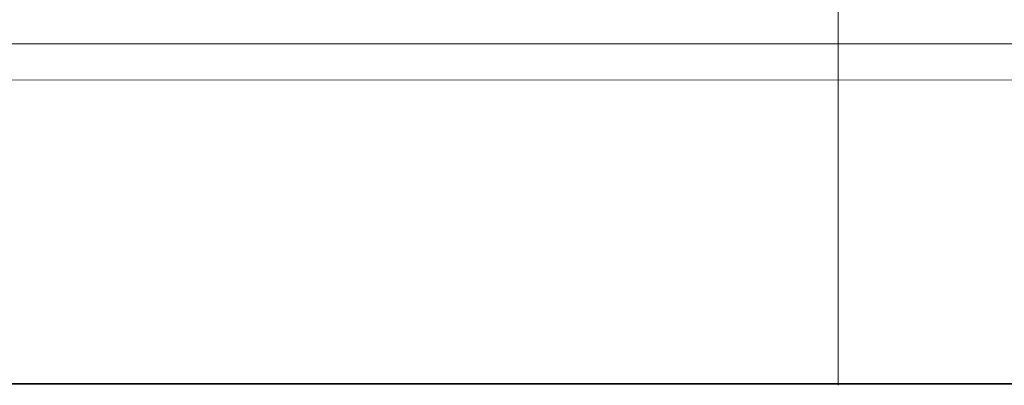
# Model space of a CAD drawing. Header units: millimetres. Extents: x -620 to 6530, y -1325 to 1325.
# Tile 7 of 256: x -70 to 14, y -1325 to -1294. Entities that reach past the tile are written whole.
import ezdxf

# ---------------------------------------------------------------- set-up
doc = ezdxf.new("R2010")
doc.units = ezdxf.units.MM
doc.layers.add('Left$10', color=7, linetype='Continuous', true_color=0xffffff)
doc.layers.add('Plan', color=7, linetype='Continuous', true_color=0xffffff)

msp = doc.modelspace()

# ---------------------------------------------------------------- linework, layer by layer
at = {"layer": 'Left$10', "color": 155, "linetype": 'Continuous', "lineweight": 18}
for p, q in [((0, -1295.923, 782.183), (0, -1293.008, 781.474)), ((0, -1295.923, 782.183), (0, -1295.968, 787.571)), ((0, -1299.02, 767.442), (0, -1299.066, 772.895)), ((0, -1299.155, 701.363), (0, -1302.145, 701.111)), ((0, -1325.101, 720.627), (0, -1325.148, 726.285))]:
    msp.add_line(p, q, dxfattribs=at)
at = {"layer": 'Left$10', "color": 155, "linetype": 'Continuous', "lineweight": 13}
msp.add_line((0, -1325.03, 721.302), (0, -1325.077, 726.957), dxfattribs=at)
at = {"layer": 'Left$10', "color": 155, "linetype": 'Continuous', "lineweight": 18, "extrusion": (-1, 0, 0)}
msp.add_ellipse((0, -1322.148, 726.31), major_axis=(0, -2.999, -0.067), ratio=0.999946, start_param=0.0143, end_param=0.239928, dxfattribs=at)
at = {"layer": 'Left$10', "color": 155, "linetype": 'Continuous', "lineweight": 18}
for points, degree, knots in [([(0, -1185, 939.323), (0, -1187.284, 937.893), (0, -1189.549, 936.425), (0, -1194.036, 933.415), (0, -1196.253, 931.877), (0, -1202.823, 927.163), (0, -1207.096, 923.887), (0, -1215.424, 917.071), (0, -1219.479, 913.531), (0, -1225.4, 908.023), (0, -1227.589, 905.92), (0, -1229.745, 903.776), (0, -1230.223, 903.298), (0, -1230.461, 903.059), (0, -1231.176, 902.34), (0, -1232.598, 900.896), (0, -1234.002, 899.437), (0, -1238.641, 894.54), (0, -1242.221, 890.513), (0, -1249.117, 882.243), (0, -1252.433, 877.999), (0, -1257.208, 871.47), (0, -1259.157, 868.716), (0, -1261.243, 865.641), (0, -1261.808, 864.798), (0, -1262.183, 864.235), (0, -1262.37, 863.954), (0, -1263.302, 862.544), (0, -1264.039, 861.411), (0, -1267.674, 855.72), (0, -1270.432, 851.087), (0, -1275.648, 841.658), (0, -1278.105, 836.863), (0, -1281.565, 829.549), (0, -1283.238, 825.863), (0, -1284.827, 822.131), (0, -1285.477, 820.57), (0, -1285.607, 820.257), (0, -1285.864, 819.632), (0, -1286.249, 818.693), (0, -1286.628, 817.752), (0, -1288.878, 812.1), (0, -1290.715, 807.026), (0, -1294.062, 796.778), (0, -1295.573, 791.604), (0, -1297.594, 783.769), (0, -1298.543, 779.833), (0, -1299.543, 775.209), (0, -1299.948, 773.22), (0, -1300.147, 772.225), (0, -1300.213, 771.893), (0, -1300.343, 771.229), (0, -1300.407, 770.896), (0, -1301.49, 765.249), (0, -1302.339, 759.916), (0, -1303.698, 749.217), (0, -1304.207, 743.85), (0, -1304.887, 733.083), (0, -1305.057, 727.684), (0, -1305.057, 722.268)], 3, [0, 0, 0, 0, 0.03125, 0.03125, 0.0625, 0.0625, 0.125, 0.125, 0.1875, 0.1875, 0.21875, 0.222656, 0.222656, 0.226562, 0.226562, 0.234375, 0.25, 0.25, 0.3125, 0.3125, 0.375, 0.375, 0.40625, 0.414062, 0.417969, 0.417969, 0.421875, 0.421875, 0.4375, 0.4375, 0.5, 0.5, 0.5625, 0.5625, 0.59375, 0.609375, 0.609375, 0.613281, 0.613281, 0.617187, 0.625, 0.625, 0.6875, 0.6875, 0.75, 0.75, 0.78125, 0.796875, 0.804687, 0.804687, 0.808594, 0.808594, 0.8125, 0.8125, 0.875, 0.875, 0.9375, 0.9375, 1, 1, 1, 1]), ([(0, -1185, 505.214), (0, -1186.142, 505.929), (0, -1187.848, 507.015), (0, -1189.825, 508.307), (0, -1190.669, 508.867), (0, -1191.231, 509.241), (0, -1191.512, 509.428), (0, -1194.037, 511.121), (0, -1196.253, 512.659), (0, -1202.823, 517.373), (0, -1207.096, 520.649), (0, -1215.423, 527.465), (0, -1219.479, 531.005), (0, -1225.4, 536.514), (0, -1227.59, 538.616), (0, -1229.745, 540.761), (0, -1230.223, 541.238), (0, -1230.461, 541.478), (0, -1231.176, 542.197), (0, -1232.598, 543.64), (0, -1237.746, 548.989), (0, -1242.221, 554.023), (0, -1249.117, 562.293), (0, -1252.433, 566.538), (0, -1257.208, 573.066), (0, -1259.157, 575.82), (0, -1261.054, 578.616), (0, -1261.808, 579.738), (0, -1262.183, 580.301), (0, -1263.302, 581.993), (0, -1266.984, 587.657), (0, -1270.432, 593.449), (0, -1275.648, 602.878), (0, -1278.105, 607.673), (0, -1281.565, 614.987), (0, -1283.238, 618.674), (0, -1284.827, 622.405), (0, -1285.477, 623.967), (0, -1285.607, 624.279), (0, -1285.864, 624.905), (0, -1286.249, 625.844), (0, -1288.648, 631.802), (0, -1290.715, 637.51), (0, -1294.062, 647.758), (0, -1295.573, 652.932), (0, -1297.593, 660.767), (0, -1298.543, 664.703), (0, -1299.543, 669.328), (0, -1299.948, 671.316), (0, -1300.147, 672.312), (0, -1300.213, 672.644), (0, -1300.343, 673.308), (0, -1301.437, 678.954), (0, -1302.339, 684.62), (0, -1303.698, 695.319), (0, -1304.207, 700.686), (0, -1304.887, 711.453), (0, -1305.057, 716.853), (0, -1305.057, 722.268)], 3, [0, 0, 0, 0, 0.015625, 0.023437, 0.027344, 0.027344, 0.03125, 0.03125, 0.0625, 0.0625, 0.125, 0.125, 0.1875, 0.1875, 0.21875, 0.222656, 0.222656, 0.226562, 0.226562, 0.234375, 0.25, 0.3125, 0.3125, 0.375, 0.375, 0.40625, 0.414062, 0.414062, 0.421875, 0.421875, 0.4375, 0.5, 0.5, 0.5625, 0.5625, 0.59375, 0.609375, 0.609375, 0.613281, 0.613281, 0.617187, 0.625, 0.6875, 0.6875, 0.75, 0.75, 0.78125, 0.796875, 0.804687, 0.804687, 0.808594, 0.808594, 0.8125, 0.875, 0.875, 0.9375, 0.9375, 1, 1, 1, 1]), ([(0, -1185, 933.401), (0, -1186.985, 932.124), (0, -1209.422, 917.084), (0, -1244.244, 882.149), (0, -1271.603, 841.071), (0, -1290.449, 795.427), (0, -1300.057, 746.971), (0, -1300.057, 722.268)], 2, [0, 0, 0, 0.018824, 0.215059, 0.411295, 0.60753, 0.803765, 1, 1, 1]), ([(0, -1300.057, 722.268), (0, -1300.057, 697.566), (0, -1290.449, 649.111), (0, -1271.604, 603.467), (0, -1244.245, 562.388), (0, -1209.423, 527.454), (0, -1186.985, 512.413), (0, -1185, 511.136)], 2, [0, 0, 0, 0.196235, 0.39247, 0.588705, 0.78494, 0.981175, 1, 1, 1]), ([(0, -1288.865, 847.098), (0, -1290.059, 845.021), (0, -1291.858, 841.709), (0, -1293.855, 837.379), (0, -1295.047, 833.879), (0, -1295.831, 830.567), (0, -1296.134, 827.436), (0, -1296.114, 824.479), (0, -1296.086, 820.758), (0, -1296.1, 814.803), (0, -1296.082, 804.91), (0, -1296.138, 796.428), (0, -1296.056, 791.664), (0, -1296.016, 789.748)], 3, [0, 0, 0, 0, 0.055435, 0.092067, 0.1287, 0.165332, 0.201965, 0.238597, 0.27523, 0.348494, 0.495024, 0.788084, 1, 1, 1, 1]), ([(0, -1323.906, 774.179), (0, -1323.149, 777.23), (0, -1321.309, 783.746), (0, -1317.842, 792.843), (0, -1313.933, 801.245), (0, -1310.182, 808.346), (0, -1306.949, 813.994), (0, -1303.692, 819.41), (0, -1300.56, 824.368), (0, -1297.567, 828.908), (0, -1295.525, 831.892), (0, -1294.5, 833.362), (0, -1294.423, 833.472)], 3, [0, 0, 0, 0, 0.106639, 0.237233, 0.364371, 0.48809, 0.60765, 0.716977, 0.817675, 0.909751, 0.993205, 1, 1, 1, 1]), ([(0, -1298.801, 816.203), (0, -1298.567, 817.507), (0, -1298.078, 820.103), (0, -1297.223, 824.322), (0, -1296.269, 828.66), (0, -1295.676, 831.194), (0, -1295.364, 832.467)], 3, [0, 0, 0, 0, 0.26102, 0.498358, 0.733417, 1, 1, 1, 1]), ([(0, -1298.795, 816.232), (0, -1298.814, 816.131), (0, -1299.02, 814.953), (0, -1299.232, 812.767), (0, -1299.212, 809.809), (0, -1299.184, 806.087), (0, -1299.198, 800.131), (0, -1299.179, 790.236), (0, -1299.236, 781.668), (0, -1299.152, 776.866), (0, -1299.11, 774.897)], 3, [0, 0, 0, 0, 0.004055, 0.047429, 0.090804, 0.134178, 0.220927, 0.394425, 0.741421, 1, 1, 1, 1]), ([(0, -1325.03, 721.302), (0, -1324.555, 723.462), (0, -1324.002, 725.601), (0, -1322.739, 729.837), (0, -1322.03, 731.934), (0, -1321.044, 734.528), (0, -1320.741, 735.305), (0, -1320.427, 736.078), (0, -1320.215, 736.593), (0, -1320.108, 736.85), (0, -1319.566, 738.133), (0, -1319.114, 739.151), (0, -1317.7, 742.179), (0, -1316.683, 744.165), (0, -1315.043, 747.092), (0, -1314.478, 748.06), (0, -1313.6, 749.498), (0, -1313.303, 749.975), (0, -1312.85, 750.688), (0, -1312.698, 750.925), (0, -1312.391, 751.397), (0, -1312.237, 751.632), (0, -1310.838, 753.744), (0, -1309.526, 755.572), (0, -1306.765, 759.132), (0, -1305.315, 760.864), (0, -1303.035, 763.387), (0, -1301.479, 765.044), (0, -1299.852, 766.652), (0, -1299.02, 767.442)], 3, [0, 0, 0, 0, 0.125, 0.125, 0.25, 0.25, 0.28125, 0.296875, 0.296875, 0.3125, 0.3125, 0.375, 0.375, 0.5, 0.5, 0.5625, 0.5625, 0.59375, 0.59375, 0.609375, 0.609375, 0.625, 0.625, 0.75, 0.75, 0.875, 0.875, 0.9375, 1, 1, 1, 1]), ([(0, -1300.079, 720.752), (0, -1300.079, 721.323), (0, -1300.079, 722.451), (0, -1300.079, 724.11), (0, -1300.079, 725.45), (0, -1300.079, 726.234), (0, -1300.079, 726.486)], 3, [0, 0, 0, 0, 0.299394, 0.590772, 0.868219, 1, 1, 1, 1]), ([(0, -1302.583, 737.498), (0, -1303.488, 736.913), (0, -1304.365, 736.304), (0, -1306.071, 735.039), (0, -1306.898, 734.383), (0, -1308.504, 733.026), (0, -1309.282, 732.325), (0, -1310.791, 730.878), (0, -1312.251, 729.387), (0, -1313.616, 727.807), (0, -1314.439, 726.793), (0, -1314.684, 726.486), (0, -1314.925, 726.176), (0, -1315.086, 725.969), (0, -1315.165, 725.865), (0, -1315.561, 725.344), (0, -1315.871, 724.924), (0, -1316.778, 723.65), (0, -1317.355, 722.785), (0, -1318.451, 721.023), (0, -1318.971, 720.127), (0, -1319.463, 719.216)], 3, [0, 0, 0, 0, 0.125, 0.125, 0.25, 0.25, 0.375, 0.375, 0.5, 0.625, 0.625, 0.65625, 0.671875, 0.671875, 0.6875, 0.6875, 0.75, 0.75, 0.875, 0.875, 1, 1, 1, 1]), ([(0, -1319.463, 719.216), (0, -1319.505, 719.138), (0, -1319.55, 719.063), (0, -1319.623, 718.952), (0, -1319.648, 718.916), (0, -1319.7, 718.844), (0, -1319.727, 718.809), (0, -1319.81, 718.705), (0, -1319.868, 718.637), (0, -1319.96, 718.54), (0, -1319.992, 718.508), (0, -1320.056, 718.446), (0, -1320.09, 718.416), (0, -1320.191, 718.326), (0, -1320.261, 718.27), (0, -1320.371, 718.189), (0, -1320.409, 718.163), (0, -1320.484, 718.113), (0, -1320.523, 718.089), (0, -1320.641, 718.018), (0, -1320.721, 717.975), (0, -1320.845, 717.915), (0, -1320.887, 717.896), (0, -1320.972, 717.86), (0, -1321.015, 717.843), (0, -1321.145, 717.794), (0, -1321.233, 717.766), (0, -1321.413, 717.718), (0, -1321.503, 717.698), (0, -1321.685, 717.666), (0, -1321.868, 717.644), (0, -1322.053, 717.638), (0, -1322.17, 717.639), (0, -1322.193, 717.64), (0, -1322.24, 717.642), (0, -1322.263, 717.643), (0, -1322.333, 717.647), (0, -1322.38, 717.651), (0, -1322.519, 717.667), (0, -1322.611, 717.681), (0, -1322.793, 717.719), (0, -1322.883, 717.742), (0, -1323.059, 717.795), (0, -1323.231, 717.856), (0, -1323.397, 717.933), (0, -1323.519, 717.996), (0, -1323.559, 718.018), (0, -1323.638, 718.064), (0, -1323.677, 718.088), (0, -1323.792, 718.162), (0, -1323.866, 718.214), (0, -1323.973, 718.298), (0, -1324.008, 718.326), (0, -1324.077, 718.385), (0, -1324.11, 718.414), (0, -1324.273, 718.566), (0, -1324.391, 718.698), (0, -1324.524, 718.875), (0, -1324.549, 718.911), (0, -1324.599, 718.984), (0, -1324.623, 719.021), (0, -1324.693, 719.133), (0, -1324.736, 719.209), (0, -1324.795, 719.326), (0, -1324.814, 719.366), (0, -1324.85, 719.445), (0, -1324.867, 719.485), (0, -1324.916, 719.607), (0, -1324.944, 719.689), (0, -1324.982, 719.813), (0, -1324.994, 719.855), (0, -1325.016, 719.939), (0, -1325.026, 719.981), (0, -1325.053, 720.108), (0, -1325.067, 720.193), (0, -1325.083, 720.321), (0, -1325.087, 720.364), (0, -1325.094, 720.45), (0, -1325.097, 720.493), (0, -1325.102, 720.622), (0, -1325.101, 720.707), (0, -1325.09, 720.963), (0, -1325.067, 721.133), (0, -1325.03, 721.302)], 3, [0, 0, 0, 0, 0.03125, 0.03125, 0.046875, 0.046875, 0.0625, 0.0625, 0.09375, 0.09375, 0.109375, 0.109375, 0.125, 0.125, 0.15625, 0.15625, 0.171875, 0.171875, 0.1875, 0.1875, 0.21875, 0.21875, 0.234375, 0.234375, 0.25, 0.25, 0.28125, 0.28125, 0.3125, 0.3125, 0.34375, 0.375, 0.375, 0.382812, 0.382812, 0.390625, 0.390625, 0.40625, 0.40625, 0.4375, 0.4375, 0.46875, 0.46875, 0.5, 0.53125, 0.53125, 0.546875, 0.546875, 0.5625, 0.5625, 0.59375, 0.59375, 0.609375, 0.609375, 0.625, 0.625, 0.6875, 0.6875, 0.703125, 0.703125, 0.71875, 0.71875, 0.75, 0.75, 0.765625, 0.765625, 0.78125, 0.78125, 0.8125, 0.8125, 0.828125, 0.828125, 0.84375, 0.84375, 0.875, 0.875, 0.890625, 0.890625, 0.90625, 0.90625, 0.9375, 0.9375, 1, 1, 1, 1]), ([(0, -1324.605, 771.317), (0, -1324.702, 770.88), (0, -1325, 769.36), (0, -1325.243, 766.852), (0, -1325.223, 763.891), (0, -1325.195, 760.166), (0, -1325.209, 754.204), (0, -1325.19, 744.303), (0, -1325.254, 734.76), (0, -1325.135, 729.566), (0, -1325.077, 726.957)], 3, [0, 0, 0, 0, 0.015618, 0.054993, 0.094368, 0.133744, 0.212494, 0.369995, 0.684998, 1, 1, 1, 1])]:
    msp.add_open_spline(points, degree=degree, knots=knots, dxfattribs=at)
for points, degree in [([(0, -1299.02, 767.442), (0, -1298.134, 772.382), (0, -1297.102, 777.296), (0, -1295.923, 782.183)], 3), ([(0, -1302.145, 701.111), (0, -1302.398, 704.141), (0, -1302.796, 710.202), (0, -1303.068, 719.297), (0, -1303.015, 728.396), (0, -1302.764, 734.464), (0, -1302.583, 737.498)], 3), ([(0, -1305.057, 722.268), (0, -1305.057, 722.371), (0, -1305.057, 722.473), (0, -1305.057, 722.575)], 3), ([(0, -1324.489, 771.821), (0, -1324.374, 772.239)], 1)]:
    msp.add_open_spline(points, degree=degree, dxfattribs=at)
msp.add_rational_spline([(0, -1325.077, 726.957), (0, -1322.165, 740.133), (0, -1316.698, 752.546), (0, -1308.867, 763.619), (0, -1299.066, 772.895)], [1, 0.978011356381, 0.970681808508, 0.978011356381, 1], degree=4, dxfattribs=at)
at = {"layer": 'Left$10', "color": 155, "linetype": 'Continuous', "lineweight": 13}
msp.add_open_spline([(0, -1300.057, 722.268), (0, -1305.057, 722.268)], degree=1, dxfattribs=at)
at = {"layer": 'Plan', "color": 155, "linetype": 'Continuous', "lineweight": 18}
for p, q in [((-347.874, -1295.927), (133.222, -1295.968)), ((-352.042, -1299.024), (133.374, -1299.066)), ((-414.562, -1325.101), (133.85, -1325.148))]:
    msp.add_line(p, q, dxfattribs=at)
at = {"layer": 'Plan', "color": 155, "linetype": 'Continuous', "lineweight": 13}
msp.add_line((-414.291, -1325.03), (133.843, -1325.077), dxfattribs=at)

doc.saveas('drawing.dxf')
